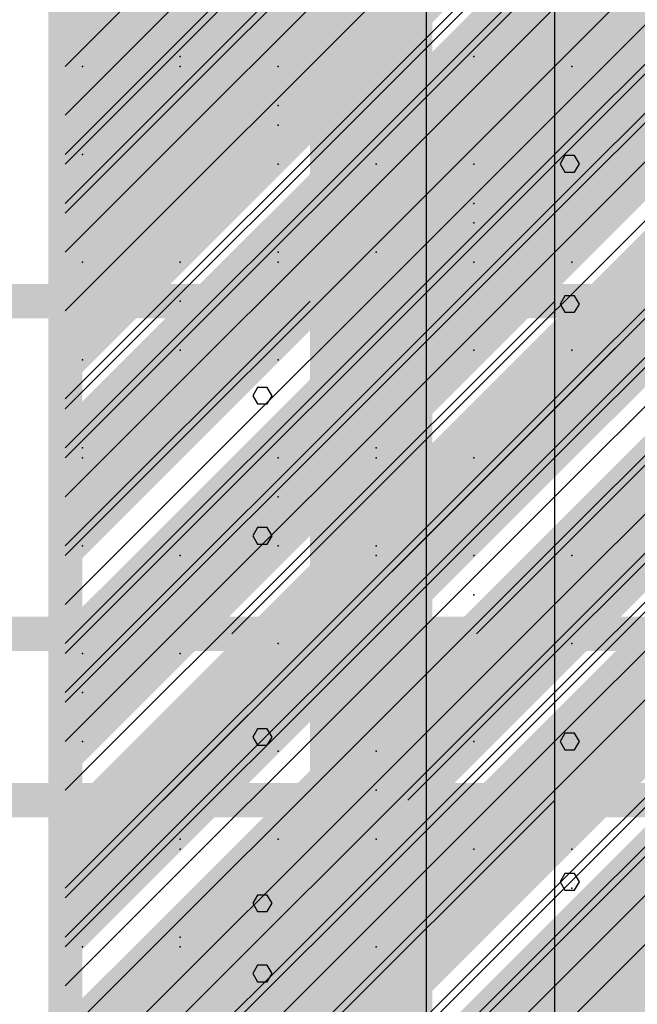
# Model space of a CAD drawing. Extents: x -2 to 113, y -136 to 16.
# Tile 227 of 256: x 49.65 to 51.5, y -61.25 to -58.29. Entities that reach past the tile are written whole.
import ezdxf

# ---------------------------------------------------------------- set-up
doc = ezdxf.new("R2010")
doc.units = 0
doc.header["$MEASUREMENT"] = 0
doc.linetypes.add('SOLID', pattern=[0])
doc.layers.get('0').update_dxf_attribs({"linetype": 'SOLID'})
for name, color, linetype in [('1', 7, 'SOLID'), ('10', 7, 'SOLID'), ('11', 7, 'SOLID'), ('12', 7, 'SOLID'), ('13', 7, 'SOLID'), ('14', 7, 'SOLID'), ('15', 7, 'SOLID'), ('16', 7, 'SOLID'), ('17', 7, 'SOLID'), ('18', 7, 'SOLID'), ('19', 7, 'SOLID'), ('2', 7, 'SOLID'), ('20', 7, 'SOLID'), ('21', 7, 'SOLID'), ('22', 7, 'SOLID'), ('23', 7, 'SOLID'), ('24', 7, 'SOLID'), ('25', 7, 'SOLID'), ('26', 7, 'SOLID'), ('27', 7, 'SOLID'), ('28', 7, 'SOLID'), ('29', 7, 'SOLID'), ('3', 7, 'SOLID'), ('30', 7, 'SOLID'), ('31', 7, 'SOLID'), ('32', 7, 'SOLID'), ('33', 7, 'SOLID'), ('34', 7, 'SOLID'), ('35', 7, 'SOLID'), ('36', 7, 'SOLID'), ('37', 7, 'SOLID'), ('38', 7, 'SOLID'), ('39', 7, 'SOLID'), ('4', 7, 'SOLID'), ('40', 7, 'SOLID'), ('41', 7, 'SOLID'), ('42', 7, 'SOLID'), ('43', 7, 'SOLID'), ('44', 7, 'SOLID'), ('45', 7, 'SOLID'), ('46', 7, 'SOLID'), ('47', 7, 'SOLID'), ('48', 7, 'SOLID'), ('49', 7, 'SOLID'), ('5', 7, 'SOLID'), ('50', 7, 'SOLID'), ('51', 7, 'SOLID'), ('52', 7, 'SOLID'), ('53', 7, 'SOLID'), ('54', 7, 'SOLID'), ('55', 7, 'SOLID'), ('56', 7, 'SOLID'), ('57', 7, 'SOLID'), ('58', 7, 'SOLID'), ('59', 7, 'SOLID'), ('6', 7, 'SOLID'), ('60', 7, 'SOLID'), ('61', 7, 'SOLID'), ('62', 7, 'SOLID'), ('63', 7, 'SOLID'), ('64', 7, 'SOLID'), ('65', 7, 'SOLID'), ('66', 7, 'SOLID'), ('67', 7, 'SOLID'), ('68', 7, 'SOLID'), ('7', 7, 'SOLID'), ('8', 7, 'SOLID'), ('9', 7, 'SOLID')]:
    doc.layers.add(name, color=color, linetype=linetype)

msp = doc.modelspace()

# ---------------------------------------------------------------- linework, layer by layer
at = {"color": 7, "linetype": 'SOLID', "const_width": 0.1029}
msp.add_lwpolyline([(49.7825, -13.1385), (49.7825, -125.6385)], dxfattribs=at)
at = {"color": 7}
msp.add_solid([(50.5178, -75.6385), (50.8854, -75.6385), (50.5178, -40.6385), (50.8854, -40.6385)], dxfattribs=at)
at = {"layer": '1', "color": 7, "linetype": 'SOLID', "const_width": 0.1029}
msp.add_lwpolyline([(49.7825, -13.1385), (49.7825, -125.6385)], dxfattribs=at)
at = {"layer": '1', "color": 7}
msp.add_solid([(50.5178, -70.6385), (50.8854, -70.6385), (50.5178, -50.6385), (50.8854, -50.6385)], dxfattribs=at)
at = {"layer": '10', "color": 7, "linetype": 'SOLID', "const_width": 0.1029}
msp.add_lwpolyline([(49.7825, -13.1385), (49.7825, -125.6385)], dxfattribs=at)
at = {"layer": '10', "color": 7}
for points in [[(49.7825, -58.9326), (50.9589, -58.2267), (49.7825, -58.9326), (50.7237, -57.9915)], [(50.9589, -58.9326), (52.1354, -58.2267), (50.9589, -58.9326), (51.9001, -57.9915)], [(49.7825, -58.9326), (50.0178, -59.1679), (49.7825, -58.9326), (50.9589, -58.2267)], [(50.9589, -58.9326), (51.1942, -59.1679), (50.9589, -58.9326), (52.1354, -58.2267)], [(49.7825, -58.9326), (49.7825, -59.1679), (49.7825, -58.9326), (50.0178, -59.1679)], [(50.9589, -58.9326), (50.9589, -59.1679), (50.9589, -58.9326), (50.7237, -59.1679)], [(50.9589, -58.9326), (50.9589, -59.1679), (50.9589, -58.9326), (51.1942, -59.1679)], [(49.7825, -60.1091), (50.9589, -59.4032), (49.7825, -60.1091), (50.7237, -59.1679)], [(49.7825, -59.1679), (50.0178, -59.1679), (49.7825, -59.1679), (49.7825, -59.4032)], [(50.9589, -59.4032), (50.9589, -59.1679), (50.9589, -59.4032), (50.7237, -59.1679)], [(50.9589, -60.1091), (52.1354, -59.4032), (50.9589, -60.1091), (51.9001, -59.1679)], [(50.9589, -59.1679), (51.1942, -59.1679), (50.9589, -59.1679), (50.9589, -59.4032)], [(49.7825, -60.1091), (50.0178, -60.3444), (49.7825, -60.1091), (50.9589, -59.4032)], [(50.9589, -60.1091), (51.1942, -60.3444), (50.9589, -60.1091), (52.1354, -59.4032)], [(49.7825, -60.1091), (49.7825, -60.3444), (49.7825, -60.1091), (50.0178, -60.3444)], [(50.9589, -60.1091), (50.9589, -60.3444), (50.9589, -60.1091), (50.7237, -60.3444)], [(50.9589, -60.1091), (50.9589, -60.3444), (50.9589, -60.1091), (51.1942, -60.3444)], [(49.7825, -61.2856), (50.9589, -60.5797), (49.7825, -61.2856), (50.7237, -60.3444)], [(49.7825, -60.3444), (50.0178, -60.3444), (49.7825, -60.3444), (49.7825, -60.5797)], [(50.9589, -60.5797), (50.9589, -60.3444), (50.9589, -60.5797), (50.7237, -60.3444)], [(50.9589, -61.2856), (52.1354, -60.5797), (50.9589, -61.2856), (51.9001, -60.3444)], [(50.9589, -60.3444), (51.1942, -60.3444), (50.9589, -60.3444), (50.9589, -60.5797)], [(49.7825, -61.2856), (50.0178, -61.5209), (49.7825, -61.2856), (50.9589, -60.5797)], [(50.9589, -61.2856), (51.1942, -61.5209), (50.9589, -61.2856), (52.1354, -60.5797)]]:
    msp.add_solid(points, dxfattribs=at)
at = {"layer": '11', "color": 7, "linetype": 'SOLID', "const_width": 0.1029}
msp.add_lwpolyline([(49.7825, -13.1385), (49.7825, -125.6385)], dxfattribs=at)
at = {"layer": '12', "color": 7, "linetype": 'SOLID', "const_width": 0.1029}
for points in [[(49.7825, -13.1385), (49.7825, -125.6385)], [(13.0178, -59.1385), (13.7531, -59.1385), (14.4884, -72.6293), (48.3119, -72.6293), (49.0472, -59.1385), (49.7825, -59.1385)], [(49.7825, -59.1385), (54.1942, -59.1385)]]:
    msp.add_lwpolyline(points, dxfattribs=at)
at = {"layer": '12', "color": 7, "linetype": 'SOLID'}
for points in [[(49.7825, -60.6091), (51.2531, -59.1385)], [(49.7825, -62.0797), (52.7237, -59.1385)]]:
    msp.add_lwpolyline(points, dxfattribs=at)
at = {"layer": '12', "color": 7}
for p in [(50.1281, -59.2856), (50.7163, -59.5797), (49.8339, -59.8738), (50.4222, -60.1679), (51.0104, -60.462), (50.1281, -60.7562)]:
    msp.add_point(p, dxfattribs=at)
for points in [[(49.7825, -58.6091), (50.9589, -57.9032), (49.7825, -58.6091), (50.7237, -57.6679)], [(50.9589, -58.6091), (52.1354, -57.9032), (50.9589, -58.6091), (51.9001, -57.6679)], [(49.7825, -58.6091), (50.0178, -58.8444), (49.7825, -58.6091), (50.9589, -57.9032)], [(50.9589, -58.6091), (51.1942, -58.8444), (50.9589, -58.6091), (52.1354, -57.9032)], [(49.7825, -58.6091), (49.7825, -58.8444), (49.7825, -58.6091), (50.0178, -58.8444)], [(50.9589, -58.6091), (50.9589, -58.8444), (50.9589, -58.6091), (50.7237, -58.8444)], [(50.9589, -58.6091), (50.9589, -58.8444), (50.9589, -58.6091), (51.1942, -58.8444)], [(49.7825, -58.8444), (50.0178, -58.8444), (49.7825, -58.8444), (49.7825, -59.0797)], [(50.7237, -58.8444), (50.4296, -59.1385), (50.7237, -58.8444), (50.9001, -59.1385)], [(50.7237, -58.8444), (50.9001, -59.1385), (50.7237, -58.8444), (50.9589, -58.8444)], [(50.9001, -59.1385), (50.9589, -59.0797), (50.9001, -59.1385), (50.9589, -58.8444)], [(50.9589, -58.8444), (51.1942, -58.8444), (50.9589, -58.8444), (50.9589, -59.0797)]]:
    msp.add_solid(points, dxfattribs=at)
at = {"layer": '13', "color": 7, "linetype": 'SOLID', "const_width": 0.1029}
msp.add_lwpolyline([(49.7825, -13.1385), (49.7825, -125.6385)], dxfattribs=at)
at = {"layer": '14', "color": 7, "linetype": 'SOLID', "const_width": 0.1029}
msp.add_lwpolyline([(49.7825, -13.1385), (49.7825, -125.6385)], dxfattribs=at)
at = {"layer": '14', "color": 7}
for points in [[(49.7825, -58.315), (50.9589, -57.6091), (49.7825, -58.315), (50.7237, -57.3738)], [(50.9589, -58.315), (52.1354, -57.6091), (50.9589, -58.315), (51.9001, -57.3738)], [(49.7825, -58.315), (50.0178, -58.5503), (49.7825, -58.315), (50.9589, -57.6091)], [(50.9589, -58.315), (51.1942, -58.5503), (50.9589, -58.315), (52.1354, -57.6091)], [(49.7825, -58.315), (49.7825, -58.5503), (49.7825, -58.315), (50.0178, -58.5503)], [(50.9589, -58.315), (50.9589, -58.5503), (50.9589, -58.315), (50.7237, -58.5503)], [(50.9589, -58.315), (50.9589, -58.5503), (50.9589, -58.315), (51.1942, -58.5503)], [(49.7825, -59.4915), (50.9589, -58.7856), (49.7825, -59.4915), (50.7237, -58.5503)], [(49.7825, -58.5503), (50.0178, -58.5503), (49.7825, -58.5503), (49.7825, -58.7856)], [(50.9589, -58.7856), (50.9589, -58.5503), (50.9589, -58.7856), (50.7237, -58.5503)], [(50.9589, -59.4915), (52.1354, -58.7856), (50.9589, -59.4915), (51.9001, -58.5503)], [(50.9589, -58.5503), (51.1942, -58.5503), (50.9589, -58.5503), (50.9589, -58.7856)], [(49.7825, -59.4915), (50.0178, -59.7267), (49.7825, -59.4915), (50.9589, -58.7856)], [(50.9589, -59.4915), (51.1942, -59.7267), (50.9589, -59.4915), (52.1354, -58.7856)], [(49.7825, -59.4915), (49.7825, -59.7267), (49.7825, -59.4915), (50.0178, -59.7267)], [(50.9589, -59.4915), (50.9589, -59.7267), (50.9589, -59.4915), (50.7237, -59.7267)], [(50.9589, -59.4915), (50.9589, -59.7267), (50.9589, -59.4915), (51.1942, -59.7267)], [(49.7825, -60.6679), (50.9589, -59.962), (49.7825, -60.6679), (50.7237, -59.7267)], [(49.7825, -59.7267), (50.0178, -59.7267), (49.7825, -59.7267), (49.7825, -59.962)], [(50.9589, -59.962), (50.9589, -59.7267), (50.9589, -59.962), (50.7237, -59.7267)], [(50.9589, -60.6679), (52.1354, -59.962), (50.9589, -60.6679), (51.9001, -59.7267)], [(50.9589, -59.7267), (51.1942, -59.7267), (50.9589, -59.7267), (50.9589, -59.962)], [(49.7825, -60.6679), (50.0178, -60.9032), (49.7825, -60.6679), (50.9589, -59.962)], [(50.9589, -60.6679), (51.1942, -60.9032), (50.9589, -60.6679), (52.1354, -59.962)], [(49.7825, -60.6679), (49.7825, -60.9032), (49.7825, -60.6679), (50.0178, -60.9032)], [(50.9589, -60.6679), (50.9589, -60.9032), (50.9589, -60.6679), (50.7237, -60.9032)], [(50.9589, -60.6679), (50.9589, -60.9032), (50.9589, -60.6679), (51.1942, -60.9032)], [(49.7825, -61.8444), (50.9589, -61.1385), (49.7825, -61.8444), (50.7237, -60.9032)], [(49.7825, -60.9032), (50.0178, -60.9032), (49.7825, -60.9032), (49.7825, -61.1385)], [(50.9589, -61.1385), (50.9589, -60.9032), (50.9589, -61.1385), (50.7237, -60.9032)], [(50.9589, -61.8444), (52.1354, -61.1385), (50.9589, -61.8444), (51.9001, -60.9032)], [(50.9589, -60.9032), (51.1942, -60.9032), (50.9589, -60.9032), (50.9589, -61.1385)], [(49.7825, -61.8444), (50.0178, -62.0797), (49.7825, -61.8444), (50.9589, -61.1385)], [(50.9589, -61.8444), (51.1942, -62.0797), (50.9589, -61.8444), (52.1354, -61.1385)]]:
    msp.add_solid(points, dxfattribs=at)
at = {"layer": '15', "color": 7, "linetype": 'SOLID', "const_width": 0.1029}
msp.add_lwpolyline([(49.7825, -13.1385), (49.7825, -125.6385)], dxfattribs=at)
at = {"layer": '16', "color": 7, "linetype": 'SOLID', "const_width": 0.1029}
msp.add_lwpolyline([(49.7825, -13.1385), (49.7825, -125.6385)], dxfattribs=at)
at = {"layer": '16', "color": 7, "linetype": 'SOLID'}
for points in [[(49.7825, -58.9915), (54.1942, -54.5797)], [(49.7825, -60.462), (54.1942, -56.0503)], [(49.7825, -61.9326), (54.1942, -57.5209)]]:
    msp.add_lwpolyline(points, dxfattribs=at)
at = {"layer": '16', "color": 7}
for p in [(50.4222, -58.5503), (51.0104, -58.8444), (50.1281, -59.1385), (50.4222, -59.7267), (51.0104, -60.0209), (49.8339, -60.315), (50.7163, -60.6091), (51.3045, -60.9032)]:
    msp.add_point(p, dxfattribs=at)
at = {"layer": '17', "color": 7, "linetype": 'SOLID', "const_width": 0.1029}
msp.add_lwpolyline([(49.7825, -13.1385), (49.7825, -125.6385)], dxfattribs=at)
at = {"layer": '18', "color": 7, "linetype": 'SOLID', "const_width": 0.1029}
msp.add_lwpolyline([(49.7825, -13.1385), (49.7825, -125.6385)], dxfattribs=at)
at = {"layer": '18', "color": 7, "linetype": 'SOLID'}
for points in [[(50.8681, -125.6385), (50.8681, -55.6385)], [(51.3272, -58.7256), (51.3127, -58.7007), (51.2838, -58.7007), (51.2693, -58.7256), (51.2838, -58.7505), (51.3127, -58.7505), (51.3272, -58.7256)], [(50.4037, -59.4227), (50.3892, -59.3978), (50.3603, -59.3978), (50.3458, -59.4227), (50.3603, -59.4476), (50.3892, -59.4476), (50.4037, -59.4227)], [(51.3272, -60.4625), (51.3127, -60.4376), (51.2838, -60.4376), (51.2693, -60.4625), (51.2838, -60.4874), (51.3127, -60.4874), (51.3272, -60.4625)], [(50.4037, -61.1596), (50.3892, -61.1347), (50.3603, -61.1347), (50.3458, -61.1596), (50.3603, -61.1845), (50.3892, -61.1845), (50.4037, -61.1596)]]:
    msp.add_lwpolyline(points, dxfattribs=at)
at = {"layer": '19', "color": 7, "linetype": 'SOLID', "const_width": 0.1029}
msp.add_lwpolyline([(49.7825, -13.1385), (49.7825, -125.6385)], dxfattribs=at)
at = {"layer": '2', "color": 7, "linetype": 'SOLID', "const_width": 0.1029}
msp.add_lwpolyline([(49.7825, -13.1385), (49.7825, -125.6385)], dxfattribs=at)
at = {"layer": '2', "color": 7, "linetype": 'SOLID'}
msp.add_lwpolyline([(51.2531, -64.1385), (51.2531, -39.1385)], dxfattribs=at)
at = {"layer": '2', "color": 7}
for p in [(50.1281, -58.4032), (50.4222, -58.9915), (51.0104, -59.2856), (49.8339, -59.5797), (50.7163, -59.8738), (51.3045, -60.1679), (50.4222, -60.7562)]:
    msp.add_point(p, dxfattribs=at)
at = {"layer": '20', "color": 7, "linetype": 'SOLID', "const_width": 0.1029}
msp.add_lwpolyline([(49.7825, -13.1385), (49.7825, -125.6385)], dxfattribs=at)
at = {"layer": '20', "color": 7, "linetype": 'SOLID'}
for points in [[(51.2531, -64.1385), (51.2531, -44.1385)], [(49.7825, -58.8444), (54.1942, -54.4326)], [(49.7825, -59.5797), (54.1942, -55.1679)], [(49.7825, -60.315), (54.1942, -55.9032)], [(49.7825, -61.0503), (54.1942, -56.6385)], [(49.7825, -61.7856), (54.1942, -57.3738)], [(49.7825, -62.5209), (54.1942, -58.1091)]]:
    msp.add_lwpolyline(points, dxfattribs=at)
at = {"layer": '21', "color": 7, "linetype": 'SOLID', "const_width": 0.1029}
msp.add_lwpolyline([(49.7825, -13.1385), (49.7825, -125.6385)], dxfattribs=at)
at = {"layer": '22', "color": 7, "linetype": 'SOLID', "const_width": 0.1029}
msp.add_lwpolyline([(49.7825, -13.1385), (49.7825, -125.6385)], dxfattribs=at)
at = {"layer": '22', "color": 7, "linetype": 'SOLID'}
for points in [[(50.8681, -125.6385), (50.8681, -45.6385)], [(51.3272, -59.1471), (51.3127, -59.1222), (51.2838, -59.1222), (51.2693, -59.1471), (51.2838, -59.172), (51.3127, -59.172), (51.3272, -59.1471)], [(50.4037, -59.8442), (50.3892, -59.8193), (50.3603, -59.8193), (50.3458, -59.8442), (50.3603, -59.8691), (50.3892, -59.8691), (50.4037, -59.8442)], [(51.3272, -60.884), (51.3127, -60.8591), (51.2838, -60.8591), (51.2693, -60.884), (51.2838, -60.9089), (51.3127, -60.9089), (51.3272, -60.884)]]:
    msp.add_lwpolyline(points, dxfattribs=at)
at = {"layer": '23', "color": 7, "linetype": 'SOLID', "const_width": 0.1029}
msp.add_lwpolyline([(49.7825, -13.1385), (49.7825, -125.6385)], dxfattribs=at)
at = {"layer": '24', "color": 7, "linetype": 'SOLID', "const_width": 0.1029}
for points in [[(49.7825, -13.1385), (49.7825, -125.6385)], [(13.0178, -60.6385), (49.7825, -60.6385)], [(49.7825, -60.6385), (54.1942, -60.6385)]]:
    msp.add_lwpolyline(points, dxfattribs=at)
at = {"layer": '24', "color": 7, "linetype": 'SOLID'}
for points in [[(50.8681, -125.6385), (50.8681, -60.6385)], [(50.4037, -60.9488), (50.3892, -60.9239), (50.3603, -60.9239), (50.3458, -60.9488), (50.3603, -60.9737), (50.3892, -60.9737), (50.4037, -60.9488)]]:
    msp.add_lwpolyline(points, dxfattribs=at)
at = {"layer": '24', "color": 7}
msp.add_solid([(50.5178, -60.6385), (50.8854, -60.6385), (50.5178, -30.6385), (50.8854, -30.6385)], dxfattribs=at)
at = {"layer": '25', "color": 7, "linetype": 'SOLID', "const_width": 0.1029}
msp.add_lwpolyline([(49.7825, -13.1385), (49.7825, -125.6385)], dxfattribs=at)
at = {"layer": '26', "color": 7, "linetype": 'SOLID', "const_width": 0.1029}
for points in [[(49.7825, -13.1385), (49.7825, -125.6385)], [(13.0178, -60.6385), (49.7825, -60.6385)], [(49.7825, -60.6385), (54.1942, -60.6385)]]:
    msp.add_lwpolyline(points, dxfattribs=at)
at = {"layer": '26', "color": 7, "linetype": 'SOLID'}
msp.add_lwpolyline([(51.2531, -65.6385), (51.2531, -60.6385)], dxfattribs=at)
at = {"layer": '26', "color": 7}
for p in [(50.1281, -60.7856), (50.7163, -61.0797)]:
    msp.add_point(p, dxfattribs=at)
msp.add_solid([(50.5178, -60.6385), (50.8854, -60.6385), (50.5178, -33.1385), (50.8854, -33.1385)], dxfattribs=at)
at = {"layer": '27', "color": 7, "linetype": 'SOLID', "const_width": 0.1029}
msp.add_lwpolyline([(49.7825, -13.1385), (49.7825, -125.6385)], dxfattribs=at)
at = {"layer": '27', "color": 7, "linetype": 'SOLID'}
msp.add_lwpolyline([(51.2531, -125.6385), (51.2531, -55.6385)], dxfattribs=at)
at = {"layer": '27', "color": 7}
for p in [(49.8339, -58.4326), (50.7163, -58.7267), (51.3045, -59.0209), (50.4222, -59.6091), (49.8339, -60.1973), (50.7163, -60.4915), (50.1281, -60.7856)]:
    msp.add_point(p, dxfattribs=at)
at = {"layer": '28', "color": 7, "linetype": 'SOLID', "const_width": 0.1029}
msp.add_lwpolyline([(49.7825, -13.1385), (49.7825, -125.6385)], dxfattribs=at)
at = {"layer": '29', "color": 7, "linetype": 'SOLID', "const_width": 0.1029}
for points in [[(49.7825, -13.1385), (49.7825, -125.6385)], [(13.0178, -60.1385), (13.7531, -60.1385), (14.4884, -65.4933), (48.3119, -65.4933), (49.0472, -60.1385), (49.7825, -60.1385)], [(49.7825, -60.1385), (54.1942, -60.1385)]]:
    msp.add_lwpolyline(points, dxfattribs=at)
at = {"layer": '29', "color": 7, "linetype": 'SOLID'}
for points in [[(51.2531, -60.1385), (51.2531, -35.6385)], [(49.7825, -58.4326), (54.1942, -54.0209)], [(49.7825, -59.1679), (54.1942, -54.7562)], [(49.7825, -59.9032), (54.1942, -55.4915)], [(50.2825, -60.1385), (54.1942, -56.2267)], [(51.0178, -60.1385), (54.1942, -56.962)], [(50.8681, -95.6385), (50.8681, -60.1385)], [(50.4037, -60.4488), (50.3892, -60.4239), (50.3603, -60.4239), (50.3458, -60.4488), (50.3603, -60.4737), (50.3892, -60.4737), (50.4037, -60.4488)]]:
    msp.add_lwpolyline(points, dxfattribs=at)
at = {"layer": '3', "color": 7, "linetype": 'SOLID', "const_width": 0.1029}
msp.add_lwpolyline([(49.7825, -13.1385), (49.7825, -125.6385)], dxfattribs=at)
at = {"layer": '30', "color": 7, "linetype": 'SOLID', "const_width": 0.1029}
msp.add_lwpolyline([(49.7825, -13.1385), (49.7825, -125.6385)], dxfattribs=at)
at = {"layer": '30', "color": 7, "linetype": 'SOLID'}
for points in [[(49.7825, -58.5797), (52.7237, -55.6385)], [(49.7825, -60.0503), (54.1942, -55.6385)], [(50.8681, -85.6385), (50.8681, -55.6385)], [(49.7825, -61.5209), (54.1942, -57.1091)], [(51.3272, -58.7256), (51.3127, -58.7007), (51.2838, -58.7007), (51.2693, -58.7256), (51.2838, -58.7505), (51.3127, -58.7505), (51.3272, -58.7256)], [(50.4037, -59.4227), (50.3892, -59.3978), (50.3603, -59.3978), (50.3458, -59.4227), (50.3603, -59.4476), (50.3892, -59.4476), (50.4037, -59.4227)], [(51.3272, -60.4625), (51.3127, -60.4376), (51.2838, -60.4376), (51.2693, -60.4625), (51.2838, -60.4874), (51.3127, -60.4874), (51.3272, -60.4625)], [(50.4037, -61.1596), (50.3892, -61.1347), (50.3603, -61.1347), (50.3458, -61.1596), (50.3603, -61.1845), (50.3892, -61.1845), (50.4037, -61.1596)]]:
    msp.add_lwpolyline(points, dxfattribs=at)
at = {"layer": '30', "color": 7}
for p in [(49.8339, -58.4326), (50.7163, -58.7267), (51.3045, -59.0209), (50.4222, -59.6091), (49.8339, -60.1973), (50.7163, -60.4915), (50.1281, -60.7856)]:
    msp.add_point(p, dxfattribs=at)
at = {"layer": '31', "color": 7, "linetype": 'SOLID', "const_width": 0.1029}
msp.add_lwpolyline([(49.7825, -13.1385), (49.7825, -125.6385)], dxfattribs=at)
at = {"layer": '31', "color": 7, "linetype": 'SOLID'}
for points in [[(49.7825, -59.462), (54.1942, -55.0503)], [(49.7825, -60.9326), (54.1942, -56.5209)], [(49.7825, -62.4032), (54.1942, -57.9915)]]:
    msp.add_lwpolyline(points, dxfattribs=at)
at = {"layer": '31', "color": 7}
for p in [(51.3045, -58.4326), (50.4222, -59.0209), (49.8339, -59.6091), (50.7163, -59.9032), (50.1281, -60.1973), (50.1281, -61.0797)]:
    msp.add_point(p, dxfattribs=at)
at = {"layer": '32', "color": 7, "linetype": 'SOLID', "const_width": 0.1029}
msp.add_lwpolyline([(49.7825, -13.1385), (49.7825, -125.6385)], dxfattribs=at)
at = {"layer": '32', "color": 7, "linetype": 'SOLID'}
for points in [[(49.7825, -59.462), (54.1942, -55.0503)], [(49.7825, -60.9326), (54.1942, -56.5209)], [(49.7825, -62.4032), (54.1942, -57.9915)]]:
    msp.add_lwpolyline(points, dxfattribs=at)
at = {"layer": '32', "color": 7}
for p in [(51.3045, -58.4326), (50.4222, -59.0209), (49.8339, -59.6091), (50.7163, -59.9032), (50.1281, -60.1973), (50.1281, -61.0797)]:
    msp.add_point(p, dxfattribs=at)
at = {"layer": '33', "color": 7, "linetype": 'SOLID', "const_width": 0.1029}
msp.add_lwpolyline([(49.7825, -13.1385), (49.7825, -125.6385)], dxfattribs=at)
at = {"layer": '33', "color": 7, "linetype": 'SOLID'}
for points in [[(49.7825, -59.462), (54.1942, -55.0503)], [(49.7825, -60.9326), (54.1942, -56.5209)], [(49.7825, -62.4032), (54.1942, -57.9915)]]:
    msp.add_lwpolyline(points, dxfattribs=at)
at = {"layer": '33', "color": 7}
for p in [(51.3045, -58.4326), (50.4222, -59.0209), (49.8339, -59.6091), (50.7163, -59.9032), (50.1281, -60.1973), (50.1281, -61.0797)]:
    msp.add_point(p, dxfattribs=at)
at = {"layer": '34', "color": 7, "linetype": 'SOLID', "const_width": 0.1029}
msp.add_lwpolyline([(49.7825, -13.1385), (49.7825, -125.6385)], dxfattribs=at)
at = {"layer": '34', "color": 7, "linetype": 'SOLID'}
for points in [[(49.7825, -59.462), (54.1942, -55.0503)], [(49.7825, -60.9326), (54.1942, -56.5209)], [(49.7825, -62.4032), (54.1942, -57.9915)]]:
    msp.add_lwpolyline(points, dxfattribs=at)
at = {"layer": '34', "color": 7}
for p in [(51.3045, -58.4326), (50.4222, -59.0209), (49.8339, -59.6091), (50.7163, -59.9032), (50.1281, -60.1973), (50.1281, -61.0797)]:
    msp.add_point(p, dxfattribs=at)
at = {"layer": '35', "color": 7, "linetype": 'SOLID', "const_width": 0.1029}
msp.add_lwpolyline([(49.7825, -13.1385), (49.7825, -125.6385)], dxfattribs=at)
at = {"layer": '35', "color": 7, "linetype": 'SOLID'}
for points in [[(49.7825, -59.462), (54.1942, -55.0503)], [(49.7825, -60.9326), (54.1942, -56.5209)], [(49.7825, -62.4032), (54.1942, -57.9915)]]:
    msp.add_lwpolyline(points, dxfattribs=at)
at = {"layer": '35', "color": 7}
for p in [(51.3045, -58.4326), (50.4222, -59.0209), (49.8339, -59.6091), (50.7163, -59.9032), (50.1281, -60.1973), (50.1281, -61.0797)]:
    msp.add_point(p, dxfattribs=at)
at = {"layer": '36', "color": 7, "linetype": 'SOLID', "const_width": 0.1029}
msp.add_lwpolyline([(49.7825, -13.1385), (49.7825, -125.6385)], dxfattribs=at)
at = {"layer": '36', "color": 7, "linetype": 'SOLID'}
for points in [[(49.7825, -59.462), (54.1942, -55.0503)], [(49.7825, -60.9326), (54.1942, -56.5209)], [(49.7825, -62.4032), (54.1942, -57.9915)]]:
    msp.add_lwpolyline(points, dxfattribs=at)
at = {"layer": '36', "color": 7}
for p in [(51.3045, -58.4326), (50.4222, -59.0209), (49.8339, -59.6091), (50.7163, -59.9032), (50.1281, -60.1973), (50.1281, -61.0797)]:
    msp.add_point(p, dxfattribs=at)
at = {"layer": '37', "color": 7, "linetype": 'SOLID', "const_width": 0.1029}
msp.add_lwpolyline([(49.7825, -13.1385), (49.7825, -125.6385)], dxfattribs=at)
at = {"layer": '37', "color": 7, "linetype": 'SOLID'}
for points in [[(49.7825, -59.462), (54.1942, -55.0503)], [(49.7825, -60.9326), (54.1942, -56.5209)], [(49.7825, -62.4032), (54.1942, -57.9915)]]:
    msp.add_lwpolyline(points, dxfattribs=at)
at = {"layer": '37', "color": 7}
for p in [(51.3045, -58.4326), (50.4222, -59.0209), (49.8339, -59.6091), (50.7163, -59.9032), (50.1281, -60.1973), (50.1281, -61.0797)]:
    msp.add_point(p, dxfattribs=at)
at = {"layer": '38', "color": 7, "linetype": 'SOLID', "const_width": 0.1029}
msp.add_lwpolyline([(49.7825, -13.1385), (49.7825, -125.6385)], dxfattribs=at)
at = {"layer": '39', "color": 7, "linetype": 'SOLID', "const_width": 0.1029}
msp.add_lwpolyline([(49.7825, -13.1385), (49.7825, -125.6385)], dxfattribs=at)
at = {"layer": '39', "color": 7, "linetype": 'SOLID'}
msp.add_lwpolyline([(51.2531, -125.6385), (51.2531, -50.6385)], dxfattribs=at)
at = {"layer": '39', "color": 7}
for p in [(50.4222, -58.7267), (51.0104, -59.0209), (49.8339, -59.315), (50.7163, -59.6091), (51.3045, -59.9032), (50.4222, -60.4915), (49.8339, -61.0797)]:
    msp.add_point(p, dxfattribs=at)
at = {"layer": '4', "color": 7, "linetype": 'SOLID', "const_width": 0.1029}
msp.add_lwpolyline([(49.7825, -13.1385), (49.7825, -125.6385)], dxfattribs=at)
at = {"layer": '4', "color": 7, "linetype": 'SOLID'}
for points in [[(51.2531, -65.6385), (51.2531, -39.1385)], [(49.7825, -58.9915), (54.1942, -54.5797)], [(49.7825, -59.7267), (54.1942, -55.315)], [(49.7825, -60.462), (54.1942, -56.0503)], [(49.7825, -61.1973), (54.1942, -56.7856)], [(49.7825, -61.9326), (54.1942, -57.5209)], [(49.7825, -62.6679), (54.1942, -58.2562)]]:
    msp.add_lwpolyline(points, dxfattribs=at)
at = {"layer": '40', "color": 7, "linetype": 'SOLID', "const_width": 0.1029}
msp.add_lwpolyline([(49.7825, -13.1385), (49.7825, -125.6385)], dxfattribs=at)
at = {"layer": '41', "color": 7, "linetype": 'SOLID', "const_width": 0.1029}
msp.add_lwpolyline([(49.7825, -13.1385), (49.7825, -125.6385)], dxfattribs=at)
at = {"layer": '41', "color": 7, "linetype": 'SOLID'}
msp.add_lwpolyline([(51.2531, -125.6385), (51.2531, -45.6385)], dxfattribs=at)
at = {"layer": '41', "color": 7}
for p in [(50.4222, -58.4326), (51.0104, -58.7267), (50.1281, -59.0209), (50.4222, -59.6091), (51.0104, -59.9032), (49.8339, -60.1973), (50.7163, -60.4915), (51.3045, -60.7856)]:
    msp.add_point(p, dxfattribs=at)
at = {"layer": '42', "color": 7, "linetype": 'SOLID', "const_width": 0.1029}
msp.add_lwpolyline([(49.7825, -13.1385), (49.7825, -125.6385)], dxfattribs=at)
at = {"layer": '43', "color": 7, "linetype": 'SOLID', "const_width": 0.1029}
for points in [[(49.7825, -13.1385), (49.7825, -125.6385)], [(13.0178, -60.6385), (13.7531, -60.6385), (14.4884, -67.212), (48.3119, -67.212), (49.0472, -60.6385), (49.7825, -60.6385)], [(49.7825, -60.6385), (54.1942, -60.6385)]]:
    msp.add_lwpolyline(points, dxfattribs=at)
at = {"layer": '43', "color": 7, "linetype": 'SOLID'}
for points in [[(51.2531, -60.6385), (51.2531, -55.6385)], [(50.8681, -125.6385), (50.8681, -60.6385)], [(50.4037, -60.9488), (50.3892, -60.9239), (50.3603, -60.9239), (50.3458, -60.9488), (50.3603, -60.9737), (50.3892, -60.9737), (50.4037, -60.9488)]]:
    msp.add_lwpolyline(points, dxfattribs=at)
at = {"layer": '43', "color": 7}
for p in [(49.8339, -58.4326), (50.7163, -58.7267), (51.3045, -59.0209), (50.4222, -59.6091), (49.8339, -60.1973), (50.7163, -60.4915)]:
    msp.add_point(p, dxfattribs=at)
at = {"layer": '44', "color": 7, "linetype": 'SOLID', "const_width": 0.1029}
msp.add_lwpolyline([(49.7825, -13.1385), (49.7825, -125.6385)], dxfattribs=at)
at = {"layer": '45', "color": 7, "linetype": 'SOLID', "const_width": 0.1029}
msp.add_lwpolyline([(49.7825, -13.1385), (49.7825, -125.6385)], dxfattribs=at)
at = {"layer": '45', "color": 7, "linetype": 'SOLID'}
for points in [[(49.7825, -59.462), (54.1942, -55.0503)], [(49.7825, -60.9326), (54.1942, -56.5209)], [(49.7825, -62.4032), (54.1942, -57.9915)]]:
    msp.add_lwpolyline(points, dxfattribs=at)
at = {"layer": '45', "color": 7}
for p in [(50.4222, -58.7267), (51.0104, -59.0209), (49.8339, -59.315), (50.7163, -59.6091), (51.3045, -59.9032), (50.4222, -60.4915), (49.8339, -61.0797)]:
    msp.add_point(p, dxfattribs=at)
at = {"layer": '46', "color": 7, "linetype": 'SOLID', "const_width": 0.1029}
msp.add_lwpolyline([(49.7825, -13.1385), (49.7825, -125.6385)], dxfattribs=at)
at = {"layer": '46', "color": 7, "linetype": 'SOLID'}
for points in [[(49.7825, -59.462), (54.1942, -55.0503)], [(49.7825, -60.9326), (54.1942, -56.5209)], [(49.7825, -62.4032), (54.1942, -57.9915)]]:
    msp.add_lwpolyline(points, dxfattribs=at)
at = {"layer": '46', "color": 7}
for p in [(50.4222, -58.7267), (51.0104, -59.0209), (49.8339, -59.315), (50.7163, -59.6091), (51.3045, -59.9032), (50.4222, -60.4915), (49.8339, -61.0797)]:
    msp.add_point(p, dxfattribs=at)
at = {"layer": '47', "color": 7, "linetype": 'SOLID', "const_width": 0.1029}
msp.add_lwpolyline([(49.7825, -13.1385), (49.7825, -125.6385)], dxfattribs=at)
at = {"layer": '47', "color": 7, "linetype": 'SOLID'}
msp.add_lwpolyline([(51.2531, -65.6385), (51.2531, -55.6385)], dxfattribs=at)
at = {"layer": '47', "color": 7}
for p in [(49.8339, -58.4326), (50.7163, -58.7267), (51.3045, -59.0209), (50.4222, -59.6091), (49.8339, -60.1973), (50.7163, -60.4915), (50.1281, -60.7856)]:
    msp.add_point(p, dxfattribs=at)
at = {"layer": '48', "color": 7, "linetype": 'SOLID', "const_width": 0.1029}
msp.add_lwpolyline([(49.7825, -13.1385), (49.7825, -125.6385)], dxfattribs=at)
at = {"layer": '48', "color": 7}
msp.add_solid([(50.5178, -70.6385), (50.8854, -70.6385), (50.5178, -55.6385), (50.8854, -55.6385)], dxfattribs=at)
at = {"layer": '49', "color": 7, "linetype": 'SOLID', "const_width": 0.1029}
msp.add_lwpolyline([(49.7825, -13.1385), (49.7825, -125.6385)], dxfattribs=at)
at = {"layer": '49', "color": 7, "linetype": 'SOLID'}
for points in [[(51.2531, -72.1385), (51.2531, -45.6385)], [(49.7825, -58.8738), (54.1942, -54.462)], [(49.7825, -59.6091), (54.1942, -55.1973)], [(49.7825, -60.3444), (54.1942, -55.9326)], [(49.7825, -61.0797), (54.1942, -56.6679)], [(49.7825, -61.815), (54.1942, -57.4032)], [(49.7825, -62.5503), (54.1942, -58.1385)]]:
    msp.add_lwpolyline(points, dxfattribs=at)
at = {"layer": '5', "color": 7, "linetype": 'SOLID', "const_width": 0.1029}
msp.add_lwpolyline([(49.7825, -13.1385), (49.7825, -125.6385)], dxfattribs=at)
at = {"layer": '50', "color": 7, "linetype": 'SOLID', "const_width": 0.1029}
msp.add_lwpolyline([(49.7825, -13.1385), (49.7825, -125.6385)], dxfattribs=at)
at = {"layer": '50', "color": 7, "linetype": 'SOLID'}
msp.add_lwpolyline([(51.2531, -69.1385), (51.2531, -44.1385)], dxfattribs=at)
at = {"layer": '50', "color": 7}
for p in [(51.0104, -58.4032), (49.8339, -58.6973), (50.7163, -58.9915), (51.3045, -59.2856), (50.4222, -59.8738), (49.8339, -60.462), (50.7163, -60.7562), (50.1281, -61.0503)]:
    msp.add_point(p, dxfattribs=at)
at = {"layer": '51', "color": 7, "linetype": 'SOLID', "const_width": 0.1029}
msp.add_lwpolyline([(49.7825, -13.1385), (49.7825, -125.6385)], dxfattribs=at)
at = {"layer": '52', "color": 7, "linetype": 'SOLID', "const_width": 0.1029}
msp.add_lwpolyline([(49.7825, -13.1385), (49.7825, -125.6385)], dxfattribs=at)
at = {"layer": '52', "color": 7, "linetype": 'SOLID'}
for points in [[(49.7825, -59.462), (54.1942, -55.0503)], [(49.7825, -60.9326), (54.1942, -56.5209)], [(49.7825, -62.4032), (54.1942, -57.9915)]]:
    msp.add_lwpolyline(points, dxfattribs=at)
at = {"layer": '52', "color": 7}
for p in [(50.4222, -58.7267), (51.0104, -59.0209), (49.8339, -59.315), (50.7163, -59.6091), (51.3045, -59.9032), (50.4222, -60.4915), (49.8339, -61.0797)]:
    msp.add_point(p, dxfattribs=at)
at = {"layer": '53', "color": 7, "linetype": 'SOLID', "const_width": 0.1029}
msp.add_lwpolyline([(49.7825, -13.1385), (49.7825, -125.6385)], dxfattribs=at)
at = {"layer": '54', "color": 7, "linetype": 'SOLID', "const_width": 0.1029}
msp.add_lwpolyline([(49.7825, -13.1385), (49.7825, -125.6385)], dxfattribs=at)
at = {"layer": '54', "color": 7, "linetype": 'SOLID'}
for points in [[(51.2531, -74.6385), (51.2531, -33.1385)], [(49.7825, -58.8738), (54.1942, -54.462)], [(49.7825, -59.6091), (54.1942, -55.1973)], [(49.7825, -60.3444), (54.1942, -55.9326)], [(49.7825, -61.0797), (54.1942, -56.6679)], [(49.7825, -61.815), (54.1942, -57.4032)], [(49.7825, -62.5503), (54.1942, -58.1385)]]:
    msp.add_lwpolyline(points, dxfattribs=at)
at = {"layer": '55', "color": 7, "linetype": 'SOLID', "const_width": 0.1029}
msp.add_lwpolyline([(49.7825, -13.1385), (49.7825, -125.6385)], dxfattribs=at)
at = {"layer": '56', "color": 7, "linetype": 'SOLID', "const_width": 0.1029}
msp.add_lwpolyline([(49.7825, -13.1385), (49.7825, -125.6385)], dxfattribs=at)
at = {"layer": '56', "color": 7, "linetype": 'SOLID'}
msp.add_lwpolyline([(51.2531, -70.6385), (51.2531, -40.6385)], dxfattribs=at)
at = {"layer": '56', "color": 7}
for p in [(50.1281, -58.4326), (50.7163, -58.7267), (49.8339, -59.0209), (50.4222, -59.315), (51.0104, -59.6091), (50.1281, -59.9032), (50.4222, -60.4915), (51.0104, -60.7856), (49.8339, -61.0797)]:
    msp.add_point(p, dxfattribs=at)
at = {"layer": '57', "color": 7, "linetype": 'SOLID', "const_width": 0.1029}
msp.add_lwpolyline([(49.7825, -13.1385), (49.7825, -125.6385)], dxfattribs=at)
at = {"layer": '57', "color": 7}
msp.add_solid([(50.5178, -65.6385), (50.8854, -65.6385), (50.5178, -40.6385), (50.8854, -40.6385)], dxfattribs=at)
at = {"layer": '58', "color": 7, "linetype": 'SOLID', "const_width": 0.1029}
msp.add_lwpolyline([(49.7825, -13.1385), (49.7825, -125.6385)], dxfattribs=at)
at = {"layer": '59', "color": 7, "linetype": 'SOLID', "const_width": 0.1029}
for points in [[(49.7825, -13.1385), (49.7825, -125.6385)], [(13.0178, -60.6385), (13.7531, -60.6385), (14.4884, -67.0043), (48.3119, -67.0043), (49.0472, -60.6385), (49.7825, -60.6385)], [(49.7825, -60.6385), (54.1942, -60.6385)]]:
    msp.add_lwpolyline(points, dxfattribs=at)
at = {"layer": '59', "color": 7}
for points in [[(50.5178, -60.6385), (50.8854, -60.6385), (50.5178, -55.6385), (50.8854, -55.6385)], [(49.7825, -61.5797), (50.9589, -60.8738), (49.7825, -61.5797), (50.7237, -60.6385)], [(49.7825, -60.6385), (50.0178, -60.6385), (49.7825, -60.6385), (49.7825, -60.8738)], [(50.9589, -60.8738), (50.9589, -60.6385), (50.9589, -60.8738), (50.7237, -60.6385)], [(50.9589, -61.5797), (52.1354, -60.8738), (50.9589, -61.5797), (51.9001, -60.6385)], [(50.9589, -60.6385), (51.1942, -60.6385), (50.9589, -60.6385), (50.9589, -60.8738)], [(49.7825, -61.5797), (50.0178, -61.815), (49.7825, -61.5797), (50.9589, -60.8738)], [(50.9589, -61.5797), (51.1942, -61.815), (50.9589, -61.5797), (52.1354, -60.8738)]]:
    msp.add_solid(points, dxfattribs=at)
at = {"layer": '6', "color": 7, "linetype": 'SOLID', "const_width": 0.1029}
msp.add_lwpolyline([(49.7825, -13.1385), (49.7825, -125.6385)], dxfattribs=at)
at = {"layer": '6', "color": 7}
msp.add_solid([(50.5178, -80.6385), (50.8854, -80.6385), (50.5178, -55.6385), (50.8854, -55.6385)], dxfattribs=at)
at = {"layer": '60', "color": 7, "linetype": 'SOLID', "const_width": 0.1029}
msp.add_lwpolyline([(49.7825, -13.1385), (49.7825, -125.6385)], dxfattribs=at)
at = {"layer": '61', "color": 7, "linetype": 'SOLID', "const_width": 0.1029}
for points in [[(49.7825, -13.1385), (49.7825, -125.6385)], [(13.0178, -60.6385), (13.7531, -60.6385), (14.4884, -78.7892), (48.3119, -78.7892), (49.0472, -60.6385), (49.7825, -60.6385)], [(49.7825, -60.6385), (54.1942, -60.6385)]]:
    msp.add_lwpolyline(points, dxfattribs=at)
at = {"layer": '61', "color": 7, "linetype": 'SOLID'}
msp.add_lwpolyline([(51.2531, -85.6385), (51.2531, -60.6385)], dxfattribs=at)
at = {"layer": '61', "color": 7}
for p in [(50.4222, -58.4326), (51.0104, -58.7267), (50.1281, -59.0209), (50.4222, -59.6091), (51.0104, -59.9032), (49.8339, -60.1973), (50.7163, -60.4915), (50.1281, -60.7856), (50.7163, -61.0797)]:
    msp.add_point(p, dxfattribs=at)
at = {"layer": '62', "color": 7, "linetype": 'SOLID', "const_width": 0.1029}
msp.add_lwpolyline([(49.7825, -13.1385), (49.7825, -125.6385)], dxfattribs=at)
at = {"layer": '63', "color": 7, "linetype": 'SOLID', "const_width": 0.1029}
msp.add_lwpolyline([(49.7825, -13.1385), (49.7825, -125.6385)], dxfattribs=at)
at = {"layer": '63', "color": 7}
for p in [(49.8339, -58.4326), (50.7163, -58.7267), (51.3045, -59.0209), (50.4222, -59.6091), (49.8339, -60.1973), (50.7163, -60.4915), (50.1281, -60.7856)]:
    msp.add_point(p, dxfattribs=at)
at = {"layer": '64', "color": 7, "linetype": 'SOLID', "const_width": 0.1029}
msp.add_lwpolyline([(49.7825, -13.1385), (49.7825, -125.6385)], dxfattribs=at)
at = {"layer": '65', "color": 7, "linetype": 'SOLID', "const_width": 0.1029}
msp.add_lwpolyline([(49.7825, -13.1385), (49.7825, -125.6385)], dxfattribs=at)
at = {"layer": '65', "color": 7, "linetype": 'SOLID'}
for points in [[(51.2531, -64.1385), (51.2531, -49.1385)], [(49.7825, -58.6973), (54.1942, -54.2856)], [(49.7825, -59.4326), (54.1942, -55.0209)], [(49.7825, -60.1679), (54.1942, -55.7562)], [(49.7825, -60.9032), (54.1942, -56.4915)], [(49.7825, -61.6385), (54.1942, -57.2267)], [(49.7825, -62.3738), (54.1942, -57.962)]]:
    msp.add_lwpolyline(points, dxfattribs=at)
at = {"layer": '66', "color": 7, "linetype": 'SOLID', "const_width": 0.1029}
msp.add_lwpolyline([(49.7825, -13.1385), (49.7825, -125.6385)], dxfattribs=at)
at = {"layer": '67', "color": 7, "linetype": 'SOLID', "const_width": 0.1029}
for points in [[(49.7825, -13.1385), (49.7825, -125.6385)], [(13.0178, -59.1385), (13.7531, -59.1385), (14.4884, -66.0282), (48.3119, -66.0282), (49.0472, -59.1385), (49.7825, -59.1385)], [(49.7825, -59.1385), (54.1942, -59.1385)]]:
    msp.add_lwpolyline(points, dxfattribs=at)
at = {"layer": '67', "color": 7, "linetype": 'SOLID'}
for points in [[(51.2531, -59.1385), (51.2531, -44.6385)], [(49.7825, -59.8738), (50.5178, -59.1385)], [(49.7825, -60.6091), (51.2531, -59.1385)], [(49.7825, -61.3444), (51.9884, -59.1385)], [(49.7825, -62.0797), (52.7237, -59.1385)], [(49.7825, -62.815), (53.4589, -59.1385)], [(51.2531, -79.1385), (51.2531, -59.1385)]]:
    msp.add_lwpolyline(points, dxfattribs=at)
at = {"layer": '67', "color": 7}
for p in [(50.4222, -58.6091), (51.0104, -58.9032)]:
    msp.add_point(p, dxfattribs=at)
at = {"layer": '68', "color": 7, "linetype": 'SOLID', "const_width": 0.1029}
msp.add_lwpolyline([(49.7825, -13.1385), (49.7825, -125.6385)], dxfattribs=at)
at = {"layer": '7', "color": 7, "linetype": 'SOLID', "const_width": 0.1029}
msp.add_lwpolyline([(49.7825, -13.1385), (49.7825, -125.6385)], dxfattribs=at)
at = {"layer": '8', "color": 7, "linetype": 'SOLID', "const_width": 0.1029}
for points in [[(49.7825, -13.1385), (49.7825, -125.6385)], [(13.0178, -60.6385), (13.7531, -60.6385), (14.4884, -63.8168), (48.3119, -63.8168), (49.0472, -60.6385), (49.7825, -60.6385)], [(49.7825, -60.6385), (54.1942, -60.6385)]]:
    msp.add_lwpolyline(points, dxfattribs=at)
at = {"layer": '8', "color": 7, "linetype": 'SOLID'}
for points in [[(51.2531, -60.6385), (51.2531, -50.6385)], [(49.7825, -58.7267), (54.1942, -54.315)], [(49.7825, -59.462), (54.1942, -55.0503)], [(49.7825, -60.1973), (54.1942, -55.7856)], [(50.0766, -60.6385), (54.1942, -56.5209)], [(50.8119, -60.6385), (54.1942, -57.2562)], [(49.7825, -62.1091), (51.2531, -60.6385)]]:
    msp.add_lwpolyline(points, dxfattribs=at)
at = {"layer": '8', "color": 7}
for p in [(50.1281, -60.7856), (50.7163, -61.0797)]:
    msp.add_point(p, dxfattribs=at)
at = {"layer": '9', "color": 7, "linetype": 'SOLID', "const_width": 0.1029}
msp.add_lwpolyline([(49.7825, -13.1385), (49.7825, -125.6385)], dxfattribs=at)

doc.saveas('drawing.dxf')
